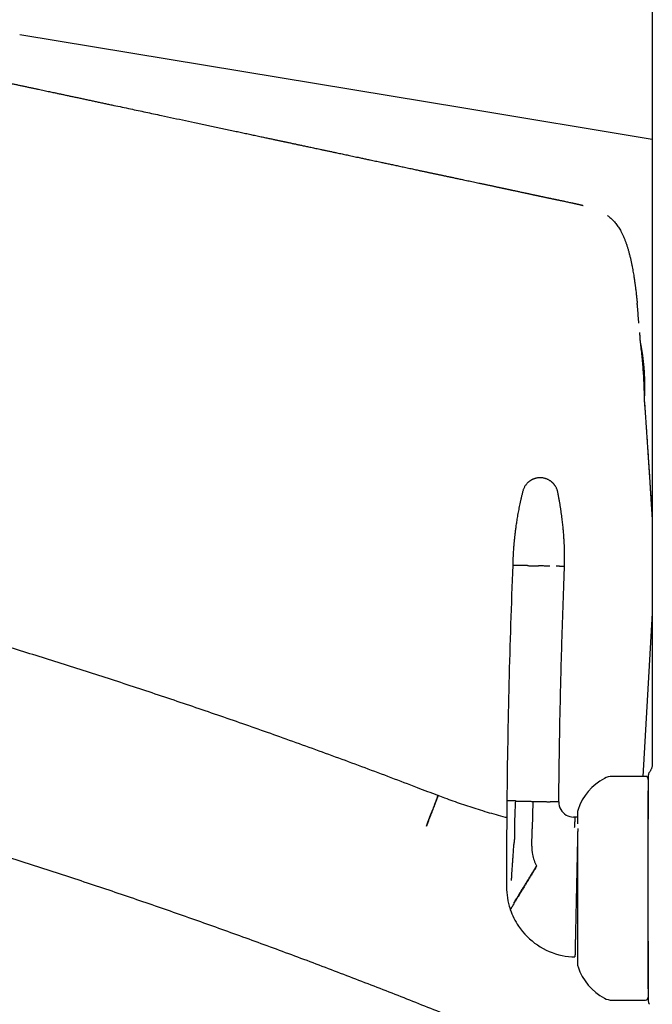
# Model space of a CAD drawing. Header units: millimetres. Extents: x 8 to 722, y 12 to 747.
# Tile 22 of 36: x 85 to 148, y 596 to 694. Entities that reach past the tile are written whole.
import ezdxf

# ---------------------------------------------------------------- set-up
doc = ezdxf.new("R2010")
doc.units = ezdxf.units.MM

msp = doc.modelspace()

# ---------------------------------------------------------------- linework, layer by layer
at = {"color": 7, "linetype": 'Continuous', "lineweight": 30}
for p, q in [((148.371, 708.995), (148.371, 619.876)), ((147.15, 662.051), (147.15, 662.052)), ((147.552, 656.414), (147.568, 656.189)), ((148.371, 634.917), (147.428, 618.581)), ((147.671, 618.581), (144.371, 618.581)), ((134.655, 616.12), (133.8, 616.139)), ((136.4, 616.083), (136.34, 613.345)), ((138.999, 616.026), (138.144, 616.045)), ((140.619, 614.51), (140.467, 614.513)), ((140.871, 614.504), (140.619, 614.51)), ((136.335, 613.096), (136.34, 613.345)), ((136.303, 611.602), (136.335, 613.096)), ((133.774, 611.941), (133.772, 611.51)), ((144.371, 596.181), (147.671, 596.181))]:
    msp.add_line(p, q, dxfattribs=at)
at = {"color": 7, "linetype": 'Continuous', "lineweight": 30, "flags": 128}
msp.add_lwpolyline([(148.371, 682.359), (129.481, 685.478), (84.996, 692.823)], dxfattribs=at)
at = {"color": 7, "linetype": 'Continuous', "lineweight": 30}
for centre, radius, start, end in [((919.34, 608.43), 785.578, 177.717645, 179.437721), ((146.151, 613.524), 5.5, 117.93511, 161.601), ((144.371, 616.881), 1.7, 90, 117.93511), ((147.671, 618.281), 0.3, 360, 90), ((862.892, 609.465), 729.122, 179.475535, 179.805405), ((140.499, 616.013), 1.5, 179.48067, 239.70463), ((142.071, 614.881), 1.2, 161.601, 180), ((140.499, 616.013), 1.5, 239.7046, 268.75977), ((862.892, 609.465), 729.122, 179.839251, 180.042176), ((140.302, 611.516), 4, 178.75979, 190.7717), ((140.302, 611.516), 4, 190.7717, 208.03741), ((862.892, 609.465), 729.122, 180.042176, 180.151546), ((140.772, 607.505), 7, 179.74211, 198.15633), ((140.772, 607.505), 7, 198.15633, 198.79984), ((140.772, 607.505), 7, 198.79984, 213.86423), ((140.772, 607.505), 7, 213.86423, 258.08476), ((140.772, 607.505), 7, 258.08476, 268.7598), ((142.071, 599.881), 1.2, 180, 198.39899), ((146.151, 601.239), 5.5, 198.39899, 242.06489), ((144.371, 597.881), 1.7, 242.06489, 270), ((147.671, 596.481), 0.3, 270, 360)]:
    msp.add_arc(centre, radius, start, end, dxfattribs=at)
for points, knots in [([(83.611, 688.068), (83.667, 688.056), (83.848, 688.017), (84.15, 687.953), (84.514, 687.876), (84.866, 687.801), (85.208, 687.728), (85.549, 687.655), (85.889, 687.583), (86.226, 687.511), (86.55, 687.442), (86.861, 687.376), (87.158, 687.313), (87.442, 687.252), (87.712, 687.195), (87.969, 687.14), (88.213, 687.088), (88.428, 687.042), (88.616, 687.002), (88.779, 686.968), (88.934, 686.935), (89.08, 686.903), (89.293, 686.858), (89.579, 686.797), (89.945, 686.719), (90.322, 686.639), (90.71, 686.557), (91.109, 686.472), (91.52, 686.385), (91.942, 686.295), (92.36, 686.206), (92.772, 686.118), (93.178, 686.032), (93.591, 685.944), (94.007, 685.855), (94.563, 685.737), (95.26, 685.589), (96.071, 685.416), (96.861, 685.248), (97.63, 685.084), (98.406, 684.919), (99.328, 684.722), (100.396, 684.495), (101.609, 684.238), (102.831, 683.978), (104.063, 683.716), (105.302, 683.452), (106.22, 683.257), (106.813, 683.131), (107.078, 683.074), (107.343, 683.018), (107.609, 682.961), (107.874, 682.904), (108.137, 682.848), (108.4, 682.792), (108.662, 682.736), (108.922, 682.681), (109.17, 682.628), (109.408, 682.577), (109.634, 682.529), (109.849, 682.483), (110.054, 682.44), (110.247, 682.399), (110.429, 682.36), (110.6, 682.323), (110.758, 682.29), (110.905, 682.258), (111.041, 682.229), (111.164, 682.203), (111.274, 682.18), (111.378, 682.157), (111.484, 682.135), (111.595, 682.111), (111.726, 682.084), (111.877, 682.051), (112.05, 682.015), (112.218, 681.979), (112.379, 681.944), (112.533, 681.912), (112.692, 681.878), (112.858, 681.843), (113.032, 681.806), (113.216, 681.766), (113.411, 681.725), (113.617, 681.681), (113.833, 681.635), (114.06, 681.587), (114.299, 681.536), (114.548, 681.484), (114.808, 681.428), (115.088, 681.369), (115.39, 681.305), (115.714, 681.236), (116.05, 681.165), (116.4, 681.09), (116.727, 681.021), (117.024, 680.958), (117.285, 680.903), (117.539, 680.849), (117.786, 680.796), (118.048, 680.741), (118.323, 680.682), (118.61, 680.621), (118.874, 680.565), (119.117, 680.514), (119.338, 680.466), (119.549, 680.421), (119.749, 680.379), (119.939, 680.339), (120.236, 680.275), (120.644, 680.188), (121.06, 680.1), (121.369, 680.034), (121.575, 679.99), (121.788, 679.944), (122.004, 679.898), (122.225, 679.851), (122.449, 679.803), (122.681, 679.753), (122.923, 679.702), (123.172, 679.648), (123.426, 679.594), (123.685, 679.539), (123.945, 679.483), (124.203, 679.428), (124.452, 679.375), (124.692, 679.324), (124.901, 679.279), (125.084, 679.24), (125.248, 679.205), (125.418, 679.169), (125.58, 679.134), (125.735, 679.101), (125.88, 679.07), (126.022, 679.04), (126.16, 679.011), (126.29, 678.983), (126.411, 678.957), (126.524, 678.933), (126.633, 678.91), (126.745, 678.886), (126.868, 678.86), (126.993, 678.833), (127.122, 678.806), (127.251, 678.779), (127.385, 678.75), (127.517, 678.722), (127.642, 678.696), (127.766, 678.67), (127.886, 678.644), (128.001, 678.62), (128.108, 678.597), (128.229, 678.572), (128.369, 678.542), (128.535, 678.507), (128.71, 678.47), (128.894, 678.431), (129.105, 678.386), (129.342, 678.336), (129.607, 678.28), (129.883, 678.222), (130.164, 678.163), (130.446, 678.103), (130.726, 678.044), (130.967, 677.993), (131.169, 677.95), (131.335, 677.915), (131.498, 677.881), (131.655, 677.847), (131.803, 677.816), (131.939, 677.787), (132.062, 677.761), (132.175, 677.737), (132.282, 677.714), (132.39, 677.691), (132.501, 677.668), (132.617, 677.643), (132.739, 677.617), (132.86, 677.591), (132.978, 677.566), (133.084, 677.543), (133.176, 677.524), (133.251, 677.508), (133.312, 677.494), (133.373, 677.482), (133.436, 677.468), (133.504, 677.453), (133.579, 677.437), (133.67, 677.418), (133.77, 677.396), (133.874, 677.374), (133.966, 677.354), (134.05, 677.336), (134.133, 677.319), (134.222, 677.299), (134.325, 677.277), (134.443, 677.252), (134.575, 677.223), (134.716, 677.193), (134.866, 677.161), (135.026, 677.126), (135.196, 677.089), (135.378, 677.05), (135.541, 677.015), (135.682, 676.985), (135.797, 676.96), (135.906, 676.936), (136.011, 676.914), (136.11, 676.893), (136.203, 676.873), (136.283, 676.855), (136.353, 676.841), (136.41, 676.828), (136.456, 676.818), (136.491, 676.811), (136.514, 676.806), (136.531, 676.802), (136.553, 676.798), (136.584, 676.791), (136.626, 676.782), (136.679, 676.771), (136.742, 676.757), (136.816, 676.741), (136.898, 676.724), (136.985, 676.705), (137.079, 676.685), (137.174, 676.665), (137.27, 676.645), (137.356, 676.626), (137.457, 676.605), (137.572, 676.581), (137.698, 676.554), (137.817, 676.529), (137.92, 676.507), (138.007, 676.489), (138.081, 676.473), (138.157, 676.457), (138.241, 676.44), (138.333, 676.421), (138.423, 676.402), (138.505, 676.385), (138.572, 676.37), (138.632, 676.358), (138.686, 676.347), (138.744, 676.335), (138.817, 676.32), (138.908, 676.3), (139.02, 676.277), (139.146, 676.251), (139.282, 676.222), (139.425, 676.193), (139.591, 676.158), (139.777, 676.119), (139.981, 676.076), (140.179, 676.034), (140.334, 676.001), (140.444, 675.976), (140.51, 675.962), (140.569, 675.949), (140.619, 675.938), (140.658, 675.929), (140.687, 675.923), (140.708, 675.918), (140.729, 675.913), (140.753, 675.908), (140.781, 675.901), (140.811, 675.895), (140.849, 675.886), (140.894, 675.875), (140.948, 675.863), (141, 675.851), (141.051, 675.839), (141.098, 675.827), (141.142, 675.817), (141.194, 675.804), (141.255, 675.789), (141.326, 675.772), (141.395, 675.754), (141.441, 675.742), (141.459, 675.738)], [0, 0, 0, 0, 0.002856, 0.009249, 0.015453, 0.021469, 0.027296, 0.032935, 0.03892, 0.044676, 0.050203, 0.055501, 0.060571, 0.065411, 0.070022, 0.074404, 0.078557, 0.08248, 0.085402, 0.088182, 0.09082, 0.093316, 0.095682, 0.101721, 0.107953, 0.114378, 0.120996, 0.127806, 0.13481, 0.142006, 0.149395, 0.15618, 0.16312, 0.170174, 0.177276, 0.184424, 0.198599, 0.212951, 0.225916, 0.239022, 0.25227, 0.26566, 0.286189, 0.306885, 0.327731, 0.348725, 0.369867, 0.391156, 0.395671, 0.400192, 0.404719, 0.409253, 0.413793, 0.418301, 0.42266, 0.427276, 0.431703, 0.435941, 0.439992, 0.443853, 0.447527, 0.451012, 0.454309, 0.457418, 0.460339, 0.463024, 0.465528, 0.467851, 0.469993, 0.471809, 0.473521, 0.475318, 0.477217, 0.47922, 0.481998, 0.484953, 0.488085, 0.490601, 0.493221, 0.495944, 0.498771, 0.501726, 0.504865, 0.508189, 0.511698, 0.515393, 0.519274, 0.523339, 0.52759, 0.532026, 0.536647, 0.541945, 0.547466, 0.553211, 0.55918, 0.565373, 0.569915, 0.574389, 0.578729, 0.582933, 0.587002, 0.592125, 0.597017, 0.601677, 0.605642, 0.609422, 0.613018, 0.616429, 0.619656, 0.622706, 0.631664, 0.640533, 0.643993, 0.647461, 0.651079, 0.654872, 0.658538, 0.662355, 0.666322, 0.670439, 0.674706, 0.679098, 0.683403, 0.687981, 0.692396, 0.696647, 0.700735, 0.70466, 0.707361, 0.71016, 0.713065, 0.716075, 0.718514, 0.721019, 0.723512, 0.725859, 0.7281, 0.730186, 0.732117, 0.733904, 0.735796, 0.737898, 0.740207, 0.742286, 0.744509, 0.746867, 0.749166, 0.75132, 0.75333, 0.755515, 0.7575, 0.759286, 0.761039, 0.763696, 0.76653, 0.769542, 0.77271, 0.775992, 0.780341, 0.784873, 0.78959, 0.79445, 0.799271, 0.804034, 0.808739, 0.811582, 0.814405, 0.817208, 0.819914, 0.822447, 0.824809, 0.826879, 0.828797, 0.830581, 0.832423, 0.834375, 0.836303, 0.838401, 0.840689, 0.84262, 0.844519, 0.846218, 0.847383, 0.84843, 0.849427, 0.850523, 0.851722, 0.853026, 0.854433, 0.85645, 0.858261, 0.859868, 0.861269, 0.862653, 0.864205, 0.865927, 0.868015, 0.870309, 0.872758, 0.875325, 0.878008, 0.880985, 0.884095, 0.887341, 0.889316, 0.891319, 0.893198, 0.894923, 0.896697, 0.898273, 0.899651, 0.900832, 0.901818, 0.902611, 0.903214, 0.903639, 0.903906, 0.904311, 0.904858, 0.905648, 0.906621, 0.907777, 0.909116, 0.910638, 0.912277, 0.913824, 0.915776, 0.917528, 0.91913, 0.920669, 0.923266, 0.925689, 0.928008, 0.930238, 0.9317, 0.933148, 0.934617, 0.936255, 0.93808, 0.940088, 0.941607, 0.942935, 0.944074, 0.945061, 0.946109, 0.947254, 0.949001, 0.95095, 0.953109, 0.955481, 0.957968, 0.960408, 0.963981, 0.967457, 0.970846, 0.974158, 0.975437, 0.976592, 0.977618, 0.97852, 0.979302, 0.979791, 0.980227, 0.980652, 0.981243, 0.982009, 0.982787, 0.983534, 0.984932, 0.98624, 0.987581, 0.988957, 0.990183, 0.991365, 0.992618, 0.994496, 0.996518, 0.998677, 1, 1, 1, 1]), ([(143.871, 674.725), (143.903, 674.702), (143.99, 674.641), (144.125, 674.533), (144.28, 674.399), (144.431, 674.253), (144.579, 674.096), (144.722, 673.927), (144.86, 673.746), (144.991, 673.556), (145.115, 673.358), (145.24, 673.135), (145.366, 672.889), (145.489, 672.619), (145.603, 672.344), (145.707, 672.065), (145.805, 671.783), (145.896, 671.498), (145.984, 671.2), (146.069, 670.887), (146.151, 670.562), (146.226, 670.237), (146.295, 669.915), (146.356, 669.607), (146.41, 669.312), (146.459, 669.032), (146.508, 668.731), (146.543, 668.502), (146.566, 668.347), (146.574, 668.293), (146.581, 668.247), (146.588, 668.197), (146.597, 668.137), (146.607, 668.065), (146.619, 667.983), (146.632, 667.89), (146.646, 667.786), (146.664, 667.65), (146.686, 667.481), (146.712, 667.28), (146.735, 667.086), (146.757, 666.9), (146.778, 666.721), (146.794, 666.574), (146.806, 666.464), (146.813, 666.396), (146.819, 666.338), (146.824, 666.292), (146.827, 666.258), (146.83, 666.236), (146.831, 666.221), (146.833, 666.203), (146.835, 666.179), (146.839, 666.149), (146.842, 666.116), (146.845, 666.083), (146.849, 666.045), (146.853, 666.006), (146.856, 665.97), (146.858, 665.951), (146.859, 665.944)], [0, 0, 0, 0, 0.012424, 0.033288, 0.054706, 0.076705, 0.099306, 0.122532, 0.146397, 0.170804, 0.195388, 0.220092, 0.251197, 0.28238, 0.313596, 0.344832, 0.376109, 0.407482, 0.439021, 0.473984, 0.509286, 0.544528, 0.579043, 0.61274, 0.643384, 0.673217, 0.702237, 0.739348, 0.746026, 0.75168, 0.756394, 0.760874, 0.767616, 0.775229, 0.783949, 0.793781, 0.804727, 0.816794, 0.837213, 0.85841, 0.880376, 0.898749, 0.917613, 0.93693, 0.945311, 0.952534, 0.958598, 0.963505, 0.967255, 0.969191, 0.970562, 0.972083, 0.974922, 0.978089, 0.981832, 0.985357, 0.988603, 0.993708, 0.99793, 1, 1, 1, 1]), ([(147.022, 663.945), (147.018, 664), (146.997, 664.299), (146.955, 664.841), (146.906, 665.452), (146.87, 665.82), (146.857, 665.944)], [0, 0, 0, 0, 0.082184, 0.448028, 0.812859, 1, 1, 1, 1]), ([(147.085, 663.034), (147.09, 662.969), (147.1, 662.817), (147.116, 662.573), (147.133, 662.312), (147.145, 662.138), (147.15, 662.054)], [0, 0, 0, 0, 0.199413, 0.467413, 0.74401, 1, 1, 1, 1]), ([(147.15, 662.054), (147.15, 662.054), (147.15, 662.055), (147.15, 662.054), (147.151, 662.053)], [0, 0, 0, 0, 0.0904372, 1, 1, 1, 1]), ([(147.15, 662.051), (147.177, 661.834), (147.235, 661.38), (147.312, 660.685), (147.381, 659.968), (147.438, 659.25), (147.483, 658.531), (147.517, 657.811), (147.54, 657.106), (147.548, 656.642), (147.551, 656.417)], [0, 0, 0, 0, 0.1158113, 0.2433558, 0.3708385, 0.4982882, 0.6257379, 0.7532199, 0.8807606, 1, 1, 1, 1]), ([(147.151, 662.053), (147.151, 662.054), (147.151, 662.057), (147.153, 662.051), (147.157, 662.037), (147.162, 662.015), (147.169, 661.985), (147.178, 661.944), (147.188, 661.892), (147.202, 661.827), (147.216, 661.752), (147.232, 661.667), (147.249, 661.578), (147.265, 661.485), (147.281, 661.391), (147.298, 661.289), (147.316, 661.182), (147.334, 661.067), (147.352, 660.947), (147.371, 660.82), (147.389, 660.688), (147.408, 660.549), (147.426, 660.406), (147.444, 660.257), (147.461, 660.106), (147.477, 659.954), (147.492, 659.801), (147.507, 659.644), (147.52, 659.485), (147.533, 659.323), (147.544, 659.164), (147.553, 659.007), (147.562, 658.853), (147.569, 658.699), (147.576, 658.546), (147.581, 658.393), (147.585, 658.243), (147.588, 658.096), (147.59, 657.953), (147.591, 657.813), (147.592, 657.675), (147.591, 657.542), (147.59, 657.413), (147.588, 657.289), (147.586, 657.171), (147.584, 657.058), (147.581, 656.952), (147.577, 656.853), (147.574, 656.765), (147.571, 656.688), (147.567, 656.622), (147.564, 656.563), (147.561, 656.514), (147.559, 656.473), (147.557, 656.443), (147.555, 656.423), (147.553, 656.412), (147.553, 656.412), (147.552, 656.412)], [0, 0, 0, 0, 0.015873, 0.031761, 0.047635, 0.06401, 0.080399, 0.096775, 0.116016, 0.135316, 0.154639, 0.173945, 0.193192, 0.209972, 0.226764, 0.243544, 0.260762, 0.277993, 0.295211, 0.312894, 0.33059, 0.348273, 0.366465, 0.384671, 0.402863, 0.420608, 0.438367, 0.456112, 0.47439, 0.492684, 0.510962, 0.528427, 0.545904, 0.563369, 0.581319, 0.599284, 0.617235, 0.635115, 0.653009, 0.67089, 0.689247, 0.707617, 0.725974, 0.744604, 0.763249, 0.781878, 0.801103, 0.820346, 0.839569, 0.857272, 0.87499, 0.892692, 0.911001, 0.929327, 0.947636, 0.965085, 0.98255, 1, 1, 1, 1]), ([(147.552, 656.415), (147.6, 655.746), (147.695, 654.407), (147.833, 652.399), (147.969, 650.391), (148.088, 648.549), (148.194, 646.875), (148.256, 645.87), (148.287, 645.368)], [0, 0, 0, 0, 0.181813, 0.363627, 0.545444, 0.727262, 0.863631, 1, 1, 1, 1]), ([(147.552, 656.412), (147.552, 656.412), (147.552, 656.411), (147.552, 656.414), (147.552, 656.414)], [0, 0, 0, 0, 0.758877, 1, 1, 1, 1]), ([(147.569, 656.174), (147.569, 656.174), (147.58, 656.026), (147.601, 655.728), (147.633, 655.274), (147.666, 654.809), (147.7, 654.32), (147.735, 653.807), (147.772, 653.27), (147.81, 652.719), (147.843, 652.246), (147.869, 651.858), (147.89, 651.561), (147.909, 651.27), (147.929, 650.985), (147.947, 650.708), (147.967, 650.408), (147.988, 650.087), (148.01, 649.747), (148.032, 649.42), (148.052, 649.105), (148.071, 648.802), (148.09, 648.512), (148.107, 648.234), (148.122, 647.999), (148.135, 647.805), (148.144, 647.649), (148.154, 647.498), (148.163, 647.359), (148.171, 647.225), (148.18, 647.093), (148.189, 646.95), (148.198, 646.795), (148.209, 646.628), (148.22, 646.448), (148.232, 646.258), (148.245, 646.056), (148.258, 645.843), (148.272, 645.618), (148.286, 645.382), (148.301, 645.135), (148.316, 644.877), (148.333, 644.608), (148.349, 644.327), (148.362, 644.115), (148.369, 643.996), (148.371, 643.975)], [0, 0, 0, 0, 0.00006, 0.036275, 0.073472, 0.111647, 0.150796, 0.193728, 0.23778, 0.28296, 0.329274, 0.353976, 0.37842, 0.402305, 0.42563, 0.448394, 0.470596, 0.499448, 0.527289, 0.554119, 0.579939, 0.604748, 0.62855, 0.651344, 0.673131, 0.686283, 0.699039, 0.7114, 0.723396, 0.733346, 0.744184, 0.755909, 0.768521, 0.782306, 0.797014, 0.812645, 0.829198, 0.846674, 0.865071, 0.884388, 0.904625, 0.925781, 0.947857, 0.970856, 0.994784, 1, 1, 1, 1]), ([(137.174, 648.479), (137.132, 648.479), (137.049, 648.479), (136.928, 648.469), (136.814, 648.453), (136.708, 648.43), (136.609, 648.403), (136.519, 648.373), (136.438, 648.342), (136.365, 648.31), (136.301, 648.278), (136.246, 648.248), (136.195, 648.219), (136.145, 648.187), (136.09, 648.15), (136.03, 648.106), (135.965, 648.054), (135.896, 647.993), (135.825, 647.923), (135.753, 647.843), (135.682, 647.752), (135.613, 647.651), (135.548, 647.54), (135.489, 647.419), (135.438, 647.289), (135.412, 647.198), (135.399, 647.151)], [0, 0, 0, 0, 0.052825, 0.103521, 0.1518, 0.197412, 0.240144, 0.279822, 0.316306, 0.349489, 0.379288, 0.405648, 0.42861, 0.452631, 0.480281, 0.511542, 0.546378, 0.584731, 0.626514, 0.671609, 0.719857, 0.77106, 0.824979, 0.88133, 0.939789, 1, 1, 1, 1]), ([(138.889, 647.076), (138.88, 647.116), (138.861, 647.196), (138.824, 647.31), (138.781, 647.416), (138.735, 647.514), (138.686, 647.602), (138.636, 647.682), (138.586, 647.753), (138.538, 647.815), (138.493, 647.868), (138.451, 647.914), (138.41, 647.956), (138.368, 647.997), (138.318, 648.042), (138.26, 648.09), (138.193, 648.14), (138.117, 648.192), (138.032, 648.244), (137.936, 648.295), (137.83, 648.343), (137.715, 648.386), (137.59, 648.423), (137.458, 648.452), (137.318, 648.473), (137.222, 648.477), (137.174, 648.479)], [0, 0, 0, 0, 0.05232, 0.10254, 0.150377, 0.195581, 0.237935, 0.277257, 0.313395, 0.34623, 0.375669, 0.40164, 0.424317, 0.448574, 0.47642, 0.507849, 0.542845, 0.581364, 0.623341, 0.668673, 0.717219, 0.768794, 0.823165, 0.88005, 0.939119, 1, 1, 1, 1]), ([(135.399, 647.151), (135.372, 647.041), (135.317, 646.825), (135.241, 646.503), (135.17, 646.191), (135.104, 645.889), (135.043, 645.596), (134.986, 645.312), (134.932, 645.029), (134.881, 644.748), (134.833, 644.47), (134.79, 644.204), (134.75, 643.949), (134.715, 643.707), (134.682, 643.476), (134.653, 643.258), (134.627, 643.052), (134.604, 642.859), (134.583, 642.678), (134.565, 642.511), (134.549, 642.357), (134.534, 642.215), (134.522, 642.087), (134.512, 641.974), (134.503, 641.873), (134.495, 641.776), (134.487, 641.681), (134.479, 641.583), (134.471, 641.484), (134.459, 641.322), (134.444, 641.092), (134.429, 640.844), (134.418, 640.644), (134.411, 640.496), (134.405, 640.354), (134.401, 640.237), (134.397, 640.139), (134.395, 640.058), (134.392, 639.984), (134.39, 639.917), (134.389, 639.857), (134.387, 639.789), (134.386, 639.741), (134.385, 639.714)], [0, 0, 0, 0, 0.045241, 0.08913, 0.131664, 0.17284, 0.212654, 0.251105, 0.288191, 0.327405, 0.364963, 0.400862, 0.435101, 0.467679, 0.498595, 0.52785, 0.555441, 0.58137, 0.605635, 0.627849, 0.648458, 0.667464, 0.684867, 0.699546, 0.712852, 0.725375, 0.738122, 0.751111, 0.764342, 0.777813, 0.816104, 0.856216, 0.876641, 0.896302, 0.915143, 0.933164, 0.943356, 0.953966, 0.96561, 0.972956, 0.980662, 0.989475, 1, 1, 1, 1]), ([(139.58, 639.602), (139.581, 639.616), (139.581, 639.642), (139.582, 639.675), (139.582, 639.699), (139.583, 639.717), (139.583, 639.737), (139.583, 639.763), (139.584, 639.802), (139.585, 639.849), (139.585, 639.905), (139.586, 639.996), (139.587, 640.117), (139.588, 640.257), (139.588, 640.383), (139.588, 640.496), (139.587, 640.603), (139.586, 640.696), (139.585, 640.775), (139.584, 640.842), (139.583, 640.907), (139.582, 640.968), (139.58, 641.028), (139.579, 641.09), (139.577, 641.161), (139.575, 641.243), (139.572, 641.338), (139.569, 641.442), (139.565, 641.555), (139.56, 641.688), (139.553, 641.84), (139.545, 642.013), (139.534, 642.2), (139.522, 642.4), (139.508, 642.615), (139.492, 642.838), (139.473, 643.07), (139.452, 643.31), (139.428, 643.561), (139.401, 643.825), (139.371, 644.101), (139.336, 644.389), (139.298, 644.688), (139.255, 644.999), (139.207, 645.322), (139.154, 645.655), (139.097, 645.996), (139.033, 646.347), (138.965, 646.708), (138.914, 646.952), (138.889, 647.076)], [0, 0, 0, 0, 0.005739, 0.010191, 0.013355, 0.015314, 0.017129, 0.021209, 0.025975, 0.032541, 0.040078, 0.048194, 0.068965, 0.088245, 0.104199, 0.119134, 0.133328, 0.146783, 0.156104, 0.165034, 0.173574, 0.181722, 0.189479, 0.197487, 0.206566, 0.217795, 0.230325, 0.244156, 0.259288, 0.275722, 0.296936, 0.319988, 0.344878, 0.371606, 0.400173, 0.430579, 0.460931, 0.492918, 0.526538, 0.561791, 0.598675, 0.637191, 0.677335, 0.719106, 0.762501, 0.807519, 0.853307, 0.900653, 0.949552, 1, 1, 1, 1]), ([(126.897, 616.656), (126.21, 616.921), (124.651, 617.523), (122.215, 618.447), (119.592, 619.43), (116.963, 620.402), (114.331, 621.362), (111.745, 622.292), (109.204, 623.194), (106.711, 624.067), (104.214, 624.93), (101.713, 625.782), (99.209, 626.625), (96.702, 627.456), (94.191, 628.277), (91.676, 629.088), (89.158, 629.889), (86.652, 630.674), (84.158, 631.444), (81.676, 632.199), (79.19, 632.944), (76.687, 633.684), (74.165, 634.418), (71.625, 635.145), (69.083, 635.862), (66.537, 636.568), (64.003, 637.26), (61.482, 637.937), (58.973, 638.6), (56.462, 639.252), (53.931, 639.899), (51.38, 640.539), (48.809, 641.173), (46.236, 641.796), (43.66, 642.409), (41.082, 643.011), (38.691, 643.559), (37.159, 643.902), (36.487, 644.052)], [0, 0, 0, 0, 0.0233767, 0.05301, 0.0826433, 0.1122765, 0.1419098, 0.1715431, 0.199483, 0.227423, 0.2553629, 0.2833029, 0.3112428, 0.3391828, 0.3671227, 0.3950626, 0.4230026, 0.4509425, 0.4783836, 0.5058246, 0.5332656, 0.5607066, 0.5886466, 0.6165865, 0.6445265, 0.6724664, 0.7004063, 0.7278474, 0.7552884, 0.7827294, 0.8101704, 0.8381715, 0.8661725, 0.8941735, 0.9221746, 0.9501756, 0.9781767, 1, 1, 1, 1]), ([(135.238, 639.696), (135.194, 639.697), (135.105, 639.699), (134.986, 639.701), (134.877, 639.704), (134.779, 639.706), (134.691, 639.708), (134.615, 639.71), (134.547, 639.711), (134.489, 639.712), (134.443, 639.713), (134.41, 639.714), (134.389, 639.714), (134.387, 639.714), (134.385, 639.714)], [0, 0, 0, 0, 0.080011, 0.160054, 0.24012, 0.320199, 0.400281, 0.480356, 0.560414, 0.648447, 0.736435, 0.824365, 0.912224, 1, 1, 1, 1]), ([(135.866, 639.682), (135.827, 639.683), (135.747, 639.685), (135.639, 639.687), (135.542, 639.689), (135.456, 639.691), (135.383, 639.693), (135.322, 639.694), (135.273, 639.695), (135.249, 639.696), (135.238, 639.696)], [0, 0, 0, 0, 0.131904, 0.262655, 0.391776, 0.518841, 0.643479, 0.765379, 0.884286, 1, 1, 1, 1]), ([(135.866, 639.682), (135.908, 639.682), (135.991, 639.68), (136.125, 639.677), (136.264, 639.674), (136.407, 639.671), (136.551, 639.668), (136.696, 639.664), (136.84, 639.661), (136.936, 639.659), (136.983, 639.658)], [0, 0, 0, 0, 0.128371, 0.256828, 0.38483, 0.511835, 0.637322, 0.7608, 0.881824, 1, 1, 1, 1]), ([(138.099, 639.634), (138.058, 639.635), (137.974, 639.637), (137.84, 639.64), (137.701, 639.643), (137.559, 639.646), (137.414, 639.649), (137.269, 639.652), (137.125, 639.655), (137.03, 639.657), (136.983, 639.658)], [0, 0, 0, 0, 0.128371, 0.256828, 0.38483, 0.511835, 0.637322, 0.7608, 0.881824, 1, 1, 1, 1]), ([(139.58, 639.602), (139.579, 639.602), (139.577, 639.602), (139.56, 639.602), (139.533, 639.603), (139.495, 639.604), (139.445, 639.605), (139.385, 639.606), (139.311, 639.608), (139.223, 639.61), (139.119, 639.612), (139.002, 639.615), (138.873, 639.617), (138.776, 639.619), (138.728, 639.62)], [0, 0, 0, 0, 0.079793, 0.159655, 0.239578, 0.319552, 0.399567, 0.479613, 0.559681, 0.647769, 0.735858, 0.823935, 0.911986, 1, 1, 1, 1]), ([(138.999, 616.026), (139.011, 617.127), (139.035, 619.328), (139.088, 622.629), (139.154, 625.93), (139.229, 628.995), (139.308, 631.824), (139.39, 634.417), (139.48, 637.01), (139.547, 638.738), (139.58, 639.602)], [0, 0, 0, 0, 0.139996, 0.279997, 0.419999, 0.560002, 0.670004, 0.780005, 0.890004, 1, 1, 1, 1]), ([(148.371, 619.876), (148.371, 619.848), (148.371, 619.791), (148.366, 619.702), (148.353, 619.609), (148.33, 619.509), (148.297, 619.406), (148.254, 619.301), (148.202, 619.196), (148.142, 619.093), (148.096, 619.029), (148.073, 618.997)], [0, 0, 0, 0, 0.0886113, 0.1813255, 0.2808211, 0.3883845, 0.5039591, 0.6240509, 0.7485658, 0.8748439, 1, 1, 1, 1]), ([(148.073, 618.997), (148.057, 618.975), (148.026, 618.93), (147.995, 618.855), (147.974, 618.776), (147.972, 618.721), (147.971, 618.695)], [0, 0, 0, 0, 0.248339, 0.499998, 0.751658, 1, 1, 1, 1]), ([(147.971, 618.695), (147.971, 618.693), (147.971, 618.691), (147.971, 618.672), (147.971, 618.643), (147.971, 618.605), (147.971, 618.564), (147.971, 618.528), (147.971, 618.495), (147.971, 618.46), (147.971, 618.422), (147.971, 618.383), (147.971, 618.344), (147.971, 618.302), (147.971, 618.253), (147.971, 618.194), (147.971, 618.149), (147.971, 618.119), (147.971, 618.108), (147.971, 618.096), (147.971, 618.085), (147.971, 618.073), (147.971, 618.061), (147.971, 618.052), (147.971, 618.044), (147.971, 618.034), (147.971, 618.019), (147.971, 618.001), (147.971, 617.98), (147.971, 617.956), (147.971, 617.928), (147.971, 617.901), (147.971, 617.879), (147.971, 617.862), (147.971, 617.846), (147.971, 617.832), (147.971, 617.809), (147.971, 617.779), (147.971, 617.744), (147.971, 617.722), (147.971, 617.711)], [0, 0, 0, 0, 0.06134, 0.123894, 0.187796, 0.253045, 0.31143, 0.345363, 0.380147, 0.415793, 0.45231, 0.489708, 0.521383, 0.55203, 0.594929, 0.641068, 0.69045, 0.698911, 0.707459, 0.716096, 0.724822, 0.733636, 0.742538, 0.750571, 0.7534, 0.761358, 0.772067, 0.785527, 0.800942, 0.818863, 0.83929, 0.862224, 0.877144, 0.888572, 0.899677, 0.91046, 0.920919, 0.950138, 0.976499, 1, 1, 1, 1]), ([(58.857, 617.841), (59.454, 617.679), (60.944, 617.276), (63.322, 616.617), (65.991, 615.866), (68.656, 615.102), (71.318, 614.327), (73.926, 613.555), (76.48, 612.786), (78.981, 612.023), (81.477, 611.248), (83.971, 610.463), (86.461, 609.667), (88.948, 608.861), (91.431, 608.044), (93.911, 607.217), (96.388, 606.379), (98.846, 605.535), (101.285, 604.687), (103.707, 603.833), (106.125, 602.97), (108.554, 602.09), (110.994, 601.196), (113.444, 600.285), (115.891, 599.364), (118.334, 598.433), (120.758, 597.497), (123.164, 596.557), (125.551, 595.612), (127.935, 594.657), (130.33, 593.686), (132.738, 592.698), (135.158, 591.693), (137.573, 590.677), (139.984, 589.652), (142.39, 588.616), (144.554, 587.675), (145.914, 587.075), (146.475, 586.827)], [0, 0, 0, 0, 0.0199612, 0.0497644, 0.0795675, 0.1093706, 0.1391738, 0.1689769, 0.197077, 0.2251771, 0.2532772, 0.2813773, 0.3094774, 0.3375775, 0.3656776, 0.3937777, 0.4218778, 0.4499779, 0.4775762, 0.5051745, 0.5327728, 0.5603712, 0.5884713, 0.6165714, 0.6446715, 0.6727715, 0.7008716, 0.72847, 0.7560683, 0.7836666, 0.8112649, 0.8394264, 0.867588, 0.8957495, 0.9239111, 0.9520726, 0.9802342, 1, 1, 1, 1]), ([(147.971, 617.711), (147.971, 617.667), (147.971, 617.579), (147.971, 617.431), (147.971, 617.271), (147.971, 617.1), (147.971, 616.919), (147.971, 616.728), (147.971, 616.528), (147.971, 616.318), (147.971, 616.096), (147.971, 615.863), (147.971, 615.619), (147.971, 615.366), (147.971, 615.103), (147.971, 614.832), (147.971, 614.569), (147.971, 614.394), (147.971, 614.313)], [0, 0, 0, 0, 0.06386, 0.127643, 0.191428, 0.255296, 0.319025, 0.381315, 0.44355, 0.505802, 0.568145, 0.631568, 0.694865, 0.758113, 0.821387, 0.884914, 0.947331, 1, 1, 1, 1]), ([(147.971, 602.106), (147.971, 602.197), (147.971, 602.381), (147.971, 602.661), (147.971, 602.944), (147.971, 603.211), (147.971, 603.46), (147.971, 603.69), (147.971, 603.927), (147.971, 604.162), (147.971, 604.394), (147.971, 604.618), (147.971, 604.843), (147.971, 605.07), (147.971, 605.297), (147.971, 605.526), (147.971, 605.756), (147.971, 606.014), (147.971, 606.3), (147.971, 606.613), (147.971, 606.927), (147.971, 607.241), (147.971, 607.556), (147.971, 607.87), (147.971, 608.205), (147.971, 608.559), (147.971, 608.931), (147.971, 609.3), (147.971, 609.668), (147.971, 610.033), (147.971, 610.379), (147.971, 610.704), (147.971, 611.008), (147.971, 611.309), (147.971, 611.607), (147.971, 611.901), (147.971, 612.192), (147.971, 612.475), (147.971, 612.749), (147.971, 613.016), (147.971, 613.277), (147.971, 613.493), (147.971, 613.666), (147.971, 613.797), (147.971, 613.927), (147.971, 614.055), (147.971, 614.182), (147.971, 614.352), (147.971, 614.562), (147.971, 614.808), (147.971, 615.047), (147.971, 615.262), (147.971, 615.456), (147.971, 615.628), (147.971, 615.794), (147.971, 615.973), (147.971, 616.164), (147.971, 616.368), (147.971, 616.562), (147.971, 616.746), (147.971, 616.914), (147.971, 617.041), (147.971, 617.107), (147.971, 617.127)], [0, 0, 0, 0, 0.017826, 0.035621, 0.053401, 0.071179, 0.085156, 0.099149, 0.113164, 0.127995, 0.141235, 0.154462, 0.167681, 0.180899, 0.194122, 0.207356, 0.220606, 0.23388, 0.25182, 0.269725, 0.28761, 0.30549, 0.32338, 0.341295, 0.359249, 0.380623, 0.401949, 0.423253, 0.444561, 0.465897, 0.487287, 0.505611, 0.523897, 0.542162, 0.560422, 0.578692, 0.596988, 0.615327, 0.632908, 0.650456, 0.667984, 0.685506, 0.694687, 0.703873, 0.713064, 0.722264, 0.731475, 0.740698, 0.759595, 0.778457, 0.797301, 0.816144, 0.830961, 0.845797, 0.860661, 0.87469, 0.894666, 0.914622, 0.934578, 0.954555, 0.974575, 0.992397, 1, 1, 1, 1]), ([(126.775, 616.305), (126.774, 616.301), (126.771, 616.293), (126.762, 616.27), (126.751, 616.239), (126.735, 616.199), (126.717, 616.15), (126.695, 616.092), (126.67, 616.027), (126.642, 615.956), (126.612, 615.875), (126.578, 615.787), (126.54, 615.69), (126.501, 615.587), (126.459, 615.479), (126.416, 615.366), (126.369, 615.245), (126.321, 615.118), (126.269, 614.985), (126.217, 614.848), (126.163, 614.708), (126.108, 614.566), (126.052, 614.42), (125.994, 614.269), (125.934, 614.114), (125.871, 613.951), (125.806, 613.782), (125.761, 613.665), (125.738, 613.606)], [0, 0, 0, 0, 0.037555, 0.07514, 0.112695, 0.151341, 0.190019, 0.228665, 0.26622, 0.303805, 0.34136, 0.380006, 0.418684, 0.45733, 0.494886, 0.53247, 0.570025, 0.608671, 0.647349, 0.685995, 0.723551, 0.761135, 0.79869, 0.837337, 0.876014, 0.91466, 0.957246, 1, 1, 1, 1]), ([(125.742, 613.616), (125.766, 613.679), (125.815, 613.804), (125.887, 613.992), (125.958, 614.177), (126.028, 614.359), (126.097, 614.537), (126.164, 614.711), (126.229, 614.879), (126.291, 615.041), (126.351, 615.196), (126.407, 615.344), (126.461, 615.483), (126.511, 615.613), (126.557, 615.734), (126.6, 615.845), (126.638, 615.945), (126.672, 616.034), (126.702, 616.111), (126.727, 616.177), (126.748, 616.231), (126.763, 616.272), (126.774, 616.3), (126.777, 616.31), (126.779, 616.314)], [0, 0, 0, 0, 0.045632, 0.091419, 0.13726, 0.183047, 0.228679, 0.274311, 0.320098, 0.365939, 0.411726, 0.457358, 0.50299, 0.548777, 0.594618, 0.640405, 0.686037, 0.731669, 0.777456, 0.823297, 0.869085, 0.914716, 0.957358, 1, 1, 1, 1]), ([(126.775, 616.305), (126.786, 616.335), (126.808, 616.395), (126.835, 616.469), (126.857, 616.532), (126.875, 616.582), (126.887, 616.618), (126.894, 616.641), (126.898, 616.654), (126.898, 616.656), (126.897, 616.657)], [0, 0, 0, 0, 0.13378, 0.267567, 0.401356, 0.535143, 0.668923, 0.780526, 0.892131, 1, 1, 1, 1]), ([(126.895, 616.657), (126.896, 616.659), (126.899, 616.666), (126.902, 616.668), (126.902, 616.664), (126.898, 616.651), (126.891, 616.628), (126.879, 616.593), (126.862, 616.543), (126.839, 616.48), (126.812, 616.405), (126.79, 616.345), (126.779, 616.314)], [0, 0, 0, 0, 0.040924, 0.136566, 0.232007, 0.32745, 0.422892, 0.53831, 0.653733, 0.769159, 0.884582, 1, 1, 1, 1]), ([(133.788, 614.442), (133.743, 614.453), (133.395, 614.543), (132.748, 614.722), (131.846, 614.981), (130.966, 615.25), (130.106, 615.524), (129.267, 615.805), (128.432, 616.097), (127.643, 616.383), (127.135, 616.578), (126.902, 616.668)], [0, 0, 0, 0, 0.0192454, 0.1488049, 0.2783643, 0.4079237, 0.5300798, 0.652236, 0.7743921, 0.8965483, 1, 1, 1, 1]), ([(134.655, 616.12), (134.642, 615.888), (134.616, 615.422), (134.589, 614.721), (134.571, 614.068), (134.56, 613.466), (134.554, 612.916), (134.554, 612.55), (134.554, 612.368)], [0, 0, 0, 0, 0.185633, 0.37228, 0.559968, 0.707358, 0.854029, 1, 1, 1, 1]), ([(134.655, 616.12), (134.666, 616.12), (134.69, 616.12), (134.739, 616.119), (134.8, 616.117), (134.873, 616.116), (134.959, 616.114), (135.056, 616.112), (135.164, 616.109), (135.243, 616.108), (135.283, 616.107)], [0, 0, 0, 0, 0.1157143, 0.234621, 0.3565208, 0.4811592, 0.6082243, 0.7373454, 0.8680962, 1, 1, 1, 1]), ([(135.283, 616.107), (135.325, 616.106), (135.408, 616.104), (135.542, 616.101), (135.681, 616.098), (135.824, 616.095), (135.968, 616.092), (136.113, 616.089), (136.257, 616.086), (136.352, 616.084), (136.4, 616.083)], [0, 0, 0, 0, 0.128371, 0.256828, 0.38483, 0.511835, 0.637322, 0.7608, 0.881824, 1, 1, 1, 1]), ([(136.4, 616.083), (136.447, 616.082), (136.542, 616.079), (136.686, 616.076), (136.831, 616.073), (136.976, 616.07), (137.118, 616.067), (137.257, 616.064), (137.391, 616.061), (137.474, 616.059), (137.516, 616.058)], [0, 0, 0, 0, 0.118176, 0.2392, 0.362678, 0.488165, 0.61517, 0.743172, 0.871629, 1, 1, 1, 1]), ([(137.516, 616.058), (137.556, 616.058), (137.635, 616.056), (137.743, 616.053), (137.84, 616.051), (137.926, 616.05), (137.999, 616.048), (138.06, 616.047), (138.11, 616.046), (138.133, 616.045), (138.144, 616.045)], [0, 0, 0, 0, 0.131904, 0.262655, 0.391776, 0.518841, 0.643479, 0.765379, 0.884286, 1, 1, 1, 1]), ([(140.619, 614.51), (140.619, 614.509), (140.619, 614.507), (140.618, 614.492), (140.617, 614.469), (140.615, 614.435), (140.612, 614.391), (140.609, 614.337), (140.606, 614.278), (140.602, 614.213), (140.597, 614.137), (140.592, 614.048), (140.586, 613.945), (140.58, 613.832), (140.573, 613.71), (140.565, 613.578), (140.56, 613.482), (140.557, 613.434)], [0, 0, 0, 0, 0.059315, 0.119251, 0.179805, 0.240973, 0.302752, 0.363988, 0.42565, 0.487675, 0.550002, 0.624508, 0.699269, 0.774295, 0.849496, 0.924767, 1, 1, 1, 1]), ([(140.871, 614.881), (140.871, 614.881), (140.871, 614.881), (140.871, 614.876), (140.871, 614.864), (140.871, 614.845), (140.871, 614.82), (140.871, 614.788), (140.871, 614.747), (140.871, 614.7), (140.871, 614.645), (140.871, 614.583), (140.871, 614.516), (140.871, 614.434), (140.871, 614.336), (140.871, 614.217), (140.871, 614.087), (140.871, 613.964), (140.871, 613.881), (140.871, 613.849)], [0, 0, 0, 0, 0.024128, 0.078418, 0.132741, 0.187144, 0.241671, 0.300208, 0.358639, 0.417019, 0.475406, 0.533856, 0.592426, 0.648508, 0.724302, 0.800033, 0.875823, 0.951795, 1, 1, 1, 1]), ([(140.899, 613.358), (140.898, 613.346), (140.897, 613.286), (140.894, 613.167), (140.891, 613.003), (140.887, 612.829), (140.883, 612.646), (140.879, 612.457), (140.875, 612.261), (140.871, 612.061), (140.866, 611.854), (140.862, 611.666), (140.858, 611.502), (140.855, 611.362), (140.852, 611.22), (140.849, 611.075), (140.845, 610.902), (140.841, 610.7), (140.836, 610.467), (140.831, 610.231), (140.827, 610.035), (140.823, 609.881), (140.821, 609.772), (140.819, 609.661), (140.816, 609.55), (140.814, 609.439), (140.811, 609.326), (140.808, 609.171), (140.804, 608.973), (140.798, 608.731), (140.793, 608.488), (140.788, 608.244), (140.783, 607.998), (140.777, 607.752), (140.774, 607.587), (140.772, 607.505)], [0, 0, 0, 0, 0.010884, 0.054637, 0.097985, 0.140984, 0.183691, 0.226165, 0.267375, 0.308042, 0.348226, 0.38799, 0.412798, 0.437482, 0.462058, 0.486541, 0.51095, 0.548026, 0.58466, 0.620916, 0.656864, 0.672922, 0.688938, 0.704919, 0.720871, 0.736799, 0.752712, 0.768615, 0.802101, 0.835334, 0.868378, 0.9013, 0.934166, 0.967043, 1, 1, 1, 1]), ([(134.554, 612.368), (134.554, 612.348), (134.553, 612.308), (134.549, 612.252), (134.543, 612.202), (134.536, 612.139), (134.531, 612.062), (134.527, 612.005), (134.525, 611.976)], [0, 0, 0, 0, 0.136932, 0.275376, 0.419204, 0.561144, 0.780661, 1, 1, 1, 1]), ([(134.353, 609.544), (134.364, 609.699), (134.386, 610.009), (134.418, 610.469), (134.452, 610.95), (134.487, 611.452), (134.512, 611.802), (134.525, 611.976)], [0, 0, 0, 0, 0.190785, 0.379491, 0.566308, 0.784253, 1, 1, 1, 1]), ([(140.871, 612.062), (140.871, 612.025), (140.871, 611.922), (140.871, 611.747), (140.871, 611.54), (140.871, 611.328), (140.871, 611.11), (140.871, 610.872), (140.871, 610.612), (140.871, 610.33), (140.871, 610.044), (140.871, 609.752), (140.871, 609.472), (140.871, 609.206), (140.871, 608.955), (140.871, 608.702), (140.871, 608.448), (140.871, 608.192), (140.871, 607.948), (140.871, 607.718), (140.871, 607.502), (140.871, 607.285), (140.871, 607.069), (140.871, 606.853), (140.871, 606.637), (140.871, 606.416), (140.871, 606.191), (140.871, 605.962), (140.871, 605.734), (140.871, 605.508), (140.871, 605.284), (140.871, 605.064), (140.871, 604.825), (140.871, 604.567), (140.871, 604.29), (140.871, 604.017), (140.871, 603.84), (140.871, 603.751)], [0, 0, 0, 0, 0.01631, 0.044846, 0.073356, 0.101872, 0.130428, 0.159055, 0.194092, 0.229049, 0.263986, 0.298963, 0.334039, 0.363244, 0.392387, 0.421502, 0.450624, 0.479787, 0.509026, 0.53354, 0.558008, 0.58245, 0.606886, 0.631338, 0.655825, 0.680368, 0.706716, 0.733016, 0.759293, 0.785574, 0.811882, 0.838245, 0.863494, 0.897617, 0.931705, 0.965814, 1, 1, 1, 1]), ([(134.267, 608.152), (134.274, 608.284), (134.289, 608.547), (134.31, 608.911), (134.332, 609.242), (134.346, 609.444), (134.353, 609.544)], [0, 0, 0, 0, 0.284664, 0.565774, 0.784047, 1, 1, 1, 1]), ([(136.771, 609.636), (136.741, 609.587), (136.681, 609.489), (136.59, 609.341), (136.499, 609.193), (136.407, 609.043), (136.315, 608.893), (136.223, 608.744), (136.131, 608.595), (136.04, 608.447), (135.949, 608.298), (135.857, 608.148), (135.765, 607.998), (135.674, 607.85), (135.584, 607.704), (135.495, 607.56), (135.408, 607.417), (135.322, 607.278), (135.238, 607.142), (135.156, 607.008), (135.076, 606.878), (134.999, 606.753), (134.924, 606.631), (134.853, 606.515), (134.782, 606.399), (134.712, 606.286), (134.644, 606.176), (134.581, 606.072), (134.521, 605.975), (134.484, 605.916), (134.466, 605.886)], [0, 0, 0, 0, 0.025351, 0.051058, 0.077179, 0.103772, 0.130898, 0.158111, 0.185943, 0.21444, 0.243646, 0.274225, 0.305684, 0.338071, 0.371412, 0.405726, 0.441021, 0.477295, 0.514537, 0.552729, 0.591842, 0.631842, 0.672688, 0.714331, 0.756713, 0.804111, 0.852237, 0.900994, 0.950283, 1, 1, 1, 1]), ([(136.792, 609.597), (136.762, 609.549), (136.703, 609.452), (136.614, 609.305), (136.523, 609.156), (136.432, 609.006), (136.341, 608.857), (136.25, 608.707), (136.159, 608.558), (136.068, 608.408), (135.977, 608.258), (135.885, 608.107), (135.793, 607.956), (135.702, 607.806), (135.611, 607.658), (135.522, 607.511), (135.434, 607.367), (135.348, 607.225), (135.264, 607.087), (135.181, 606.951), (135.101, 606.82), (135.024, 606.692), (134.948, 606.568), (134.876, 606.449), (134.804, 606.331), (134.733, 606.215), (134.664, 606.102), (134.6, 605.995), (134.539, 605.895), (134.502, 605.835), (134.483, 605.804)], [0, 0, 0, 0, 0.0249139, 0.0502201, 0.0759746, 0.1022354, 0.1290615, 0.1560163, 0.1836285, 0.2119508, 0.2410329, 0.2715387, 0.3029259, 0.3352312, 0.3684843, 0.4027074, 0.4379148, 0.4741124, 0.5112979, 0.5494604, 0.588581, 0.6286325, 0.6695802, 0.7113819, 0.7539888, 0.80172, 0.8502777, 0.8995737, 0.949514, 1, 1, 1, 1]), ([(140.772, 607.505), (140.77, 607.424), (140.767, 607.263), (140.761, 607.021), (140.756, 606.781), (140.752, 606.586), (140.749, 606.435), (140.746, 606.328), (140.744, 606.221), (140.742, 606.115), (140.74, 606.008), (140.737, 605.902), (140.734, 605.747), (140.729, 605.545), (140.724, 605.297), (140.719, 605.053), (140.714, 604.843), (140.71, 604.665), (140.707, 604.517), (140.704, 604.37), (140.701, 604.225), (140.697, 604.049), (140.693, 603.843), (140.688, 603.612), (140.683, 603.387), (140.678, 603.169), (140.673, 602.957), (140.669, 602.752), (140.665, 602.554), (140.661, 602.363), (140.657, 602.181), (140.653, 602.007), (140.649, 601.842), (140.646, 601.686), (140.643, 601.537), (140.641, 601.446), (140.64, 601.4)], [0, 0, 0, 0, 0.029944, 0.059822, 0.089693, 0.119614, 0.133081, 0.146576, 0.160103, 0.173668, 0.187275, 0.20093, 0.214639, 0.247474, 0.280401, 0.313486, 0.346794, 0.367875, 0.389086, 0.410441, 0.431957, 0.453647, 0.490405, 0.527381, 0.564642, 0.602254, 0.640279, 0.678777, 0.717809, 0.757192, 0.796796, 0.836677, 0.876887, 0.917477, 0.958499, 1, 1, 1, 1]), ([(134.483, 605.804), (134.465, 605.774), (134.428, 605.714), (134.38, 605.634), (134.335, 605.561), (134.296, 605.497), (134.261, 605.44), (134.231, 605.39), (134.205, 605.347), (134.183, 605.311), (134.166, 605.283), (134.154, 605.263), (134.147, 605.251), (134.146, 605.25), (134.145, 605.249)], [0, 0, 0, 0, 0.080277, 0.161101, 0.242294, 0.32368, 0.405082, 0.486331, 0.567261, 0.655724, 0.743409, 0.830129, 0.915712, 1, 1, 1, 1]), ([(140.871, 603.751), (140.871, 603.687), (140.871, 603.56), (140.871, 603.373), (140.871, 603.189), (140.871, 603.009), (140.871, 602.832), (140.871, 602.657), (140.871, 602.495), (140.871, 602.346), (140.871, 602.212), (140.871, 602.082), (140.871, 601.954), (140.871, 601.829), (140.871, 601.708), (140.871, 601.575), (140.871, 601.432), (140.871, 601.281), (140.871, 601.138), (140.871, 601.002), (140.871, 600.872), (140.871, 600.741), (140.871, 600.611), (140.871, 600.483), (140.871, 600.367), (140.871, 600.264), (140.871, 600.177), (140.871, 600.105), (140.871, 600.047), (140.871, 599.997), (140.871, 599.956), (140.871, 599.924), (140.871, 599.902), (140.871, 599.888), (140.871, 599.882), (140.871, 599.882), (140.871, 599.882)], [0, 0, 0, 0, 0.027511, 0.054976, 0.082417, 0.109859, 0.137325, 0.164838, 0.193604, 0.216488, 0.239348, 0.262198, 0.285052, 0.307923, 0.330826, 0.353773, 0.385421, 0.417004, 0.448559, 0.48012, 0.511726, 0.54341, 0.582189, 0.620879, 0.659547, 0.698259, 0.737081, 0.769405, 0.80166, 0.833884, 0.866116, 0.898394, 0.930755, 0.957887, 0.984968, 1, 1, 1, 1]), ([(140.64, 601.4), (140.639, 601.359), (140.637, 601.275), (140.635, 601.162), (140.632, 601.057), (140.631, 600.978), (140.629, 600.922), (140.629, 600.883), (140.628, 600.846), (140.627, 600.811), (140.626, 600.778), (140.626, 600.747), (140.625, 600.703), (140.624, 600.651), (140.622, 600.598), (140.621, 600.557), (140.621, 600.528), (140.62, 600.51), (140.62, 600.508), (140.62, 600.506)], [0, 0, 0, 0, 0.070582, 0.141376, 0.212449, 0.28387, 0.316069, 0.348357, 0.380741, 0.413226, 0.445818, 0.478524, 0.511349, 0.592509, 0.673668, 0.754912, 0.836326, 0.917994, 1, 1, 1, 1]), ([(147.971, 597.308), (147.971, 597.316), (147.971, 597.365), (147.971, 597.461), (147.971, 597.598), (147.971, 597.743), (147.971, 597.893), (147.971, 598.049), (147.971, 598.212), (147.971, 598.355), (147.971, 598.475), (147.971, 598.569), (147.971, 598.665), (147.971, 598.763), (147.971, 598.863), (147.971, 599), (147.971, 599.178), (147.971, 599.401), (147.971, 599.63), (147.971, 599.849), (147.971, 600.057), (147.971, 600.253), (147.971, 600.448), (147.971, 600.671), (147.971, 600.923), (147.971, 601.209), (147.971, 601.501), (147.971, 601.8), (147.971, 602.004), (147.971, 602.106)], [0, 0, 0, 0, 0.00921, 0.052917, 0.096688, 0.14056, 0.182622, 0.224602, 0.266534, 0.308453, 0.330417, 0.352392, 0.374381, 0.396391, 0.418425, 0.440489, 0.485698, 0.530821, 0.575902, 0.620982, 0.656429, 0.691922, 0.72748, 0.76105, 0.808847, 0.856591, 0.904331, 0.952117, 1, 1, 1, 1]), ([(147.971, 602.102), (147.971, 602.072), (147.971, 601.935), (147.971, 601.696), (147.971, 601.386), (147.971, 601.08), (147.971, 600.778), (147.971, 600.481), (147.971, 600.192), (147.971, 599.912), (147.971, 599.642), (147.971, 599.383), (147.971, 599.134), (147.971, 598.895), (147.971, 598.664), (147.971, 598.441), (147.971, 598.227), (147.971, 598.024), (147.971, 597.832), (147.971, 597.651), (147.971, 597.483), (147.971, 597.327), (147.971, 597.182), (147.971, 597.095), (147.971, 597.052)], [0, 0, 0, 0, 0.012664, 0.058896, 0.105085, 0.151286, 0.19881, 0.246277, 0.293746, 0.341274, 0.388794, 0.435324, 0.481812, 0.528311, 0.574877, 0.62242, 0.669867, 0.717275, 0.764703, 0.812402, 0.859349, 0.906227, 0.953092, 1, 1, 1, 1]), ([(147.971, 597.052), (147.971, 597.043), (147.971, 597.024), (147.971, 596.994), (147.971, 596.961), (147.971, 596.93), (147.971, 596.9), (147.971, 596.873), (147.971, 596.844), (147.971, 596.816), (147.971, 596.792), (147.971, 596.771), (147.971, 596.753), (147.971, 596.74), (147.971, 596.732), (147.971, 596.728), (147.971, 596.724), (147.971, 596.72), (147.971, 596.716), (147.971, 596.712), (147.971, 596.693), (147.971, 596.661), (147.971, 596.611), (147.971, 596.56), (147.971, 596.507), (147.971, 596.46), (147.971, 596.415), (147.971, 596.37), (147.971, 596.322), (147.971, 596.274), (147.971, 596.228), (147.971, 596.189), (147.971, 596.153), (147.971, 596.12), (147.971, 596.092), (147.971, 596.072), (147.971, 596.07), (147.971, 596.068)], [0, 0, 0, 0, 0.019901, 0.042138, 0.066714, 0.093627, 0.11174, 0.131988, 0.154415, 0.174737, 0.192954, 0.208055, 0.221323, 0.232756, 0.236193, 0.239423, 0.242444, 0.245257, 0.247862, 0.250259, 0.254611, 0.290003, 0.323991, 0.367739, 0.408924, 0.447548, 0.483616, 0.522469, 0.565939, 0.616432, 0.665123, 0.71204, 0.75826, 0.809299, 0.874521, 0.93804, 1, 1, 1, 1]), ([(147.971, 596.068), (147.972, 596.041), (147.974, 595.987), (147.995, 595.908), (148.026, 595.832), (148.057, 595.788), (148.073, 595.766)], [0, 0, 0, 0, 0.248342, 0.500003, 0.751662, 1, 1, 1, 1])]:
    msp.add_open_spline(points, degree=3, knots=knots, dxfattribs=at)

doc.saveas('drawing.dxf')
